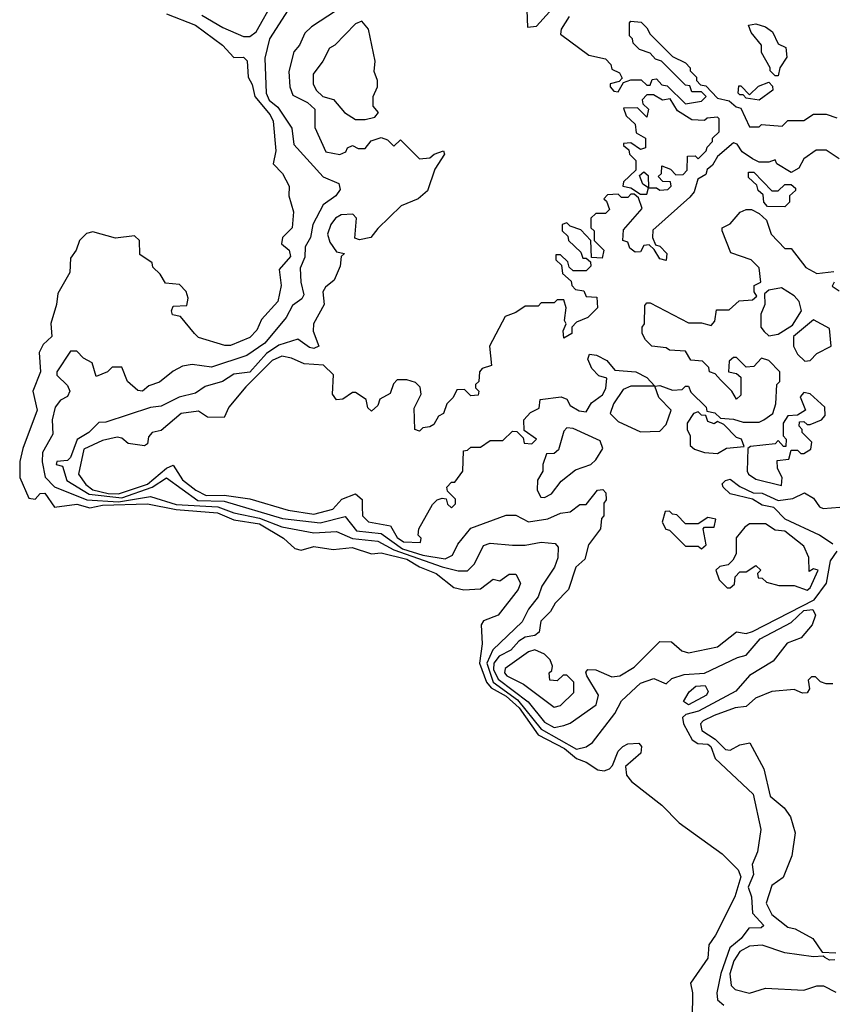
# Model space of a CAD drawing. Extents: x 2737310 to 2869991, y 870230 to 1012730.
# Tile 7 of 256: x 2803836 to 2806374, y 900789 to 903865. Entities that reach past the tile are written whole.
import ezdxf

# ---------------------------------------------------------------- set-up
doc = ezdxf.new("R2010")
doc.units = 0

msp = doc.modelspace()

# ---------------------------------------------------------------- linework, layer by layer
at = {"layer": '0CON02XD'}
for points in [[(2804674.1, 903895.9), (2804616.2, 903805), (2804601.2, 903745), (2804606.2, 903635), (2804615, 903613.3), (2804642, 903592), (2804686.1, 903526.1), (2804692.5, 903475), (2804784, 903374), (2804833, 903353), (2804836.7, 903335), (2804823.3, 903315), (2804783.6, 903286.4), (2804751.2, 903225), (2804743.8, 903185), (2804727.5, 903155), (2804726.4, 903123.6), (2804711.7, 903088.3), (2804713.8, 903045), (2804723.8, 903005), (2804717, 902993), (2804687.7, 902972.3), (2804668, 902935), (2804602, 902855), (2804545, 902816), (2804435, 902780), (2804375, 902787.5), (2804345, 902782.5), (2804315, 902767.5), (2804272.5, 902732.5), (2804239.3, 902720.7), (2804220, 902705), (2804205, 902706.7), (2804172.5, 902735), (2804155, 902780), (2804125, 902780), (2804110, 902765), (2804075, 902750), (2804063, 902793), (2804035, 902807.5), (2804015, 902830), (2803995, 902830), (2803952.5, 902765), (2803952.5, 902755), (2803985, 902722.5), (2803993.3, 902705), (2803985, 902687.5), (2803963.6, 902676.4), (2803947.5, 902655), (2803937.5, 902615), (2803939.3, 902570.7), (2803907, 902513), (2803906, 902484), (2803915.6, 902435.6), (2803945, 902406.2), (2804045.4, 902365.4), (2804145, 902358.4), (2804245, 902375.7), (2804325, 902350.5), (2804455, 902343.3), (2804505, 902324.4), (2804585, 902308.2), (2804655, 902280.6), (2804755, 902262.5), (2804825, 902266.2), (2804875, 902244.4), (2804955, 902235.7), (2805005, 902208.8), (2805155, 902155.6), (2805205, 902143.8), (2805235, 902143.3), (2805256.7, 902165), (2805285, 902222.5), (2805305, 902230), (2805375, 902223.3), (2805415, 902223.3), (2805465, 902232.5), (2805508.3, 902228.3), (2805517.5, 902217.5), (2805516.4, 902183.6), (2805506.7, 902155), (2805466.7, 902095), (2805455, 902062.5), (2805425, 902023.3), (2805405.6, 901984.4), (2805313.2, 901896.8), (2805294.4, 901855), (2805314.4, 901795), (2805390.3, 901740.3), (2805465, 901648.6), (2805575, 901586.7), (2805605, 901593.3), (2805625, 901606.7), (2805695, 901697.5), (2805715, 901737.5), (2805775, 901792.5), (2805816.7, 901806.7), (2805855, 901790), (2805873, 901807), (2805910.7, 901819.3), (2805975, 901824), (2806077.5, 901872.5), (2806105, 901880), (2806148.9, 901931.1), (2806245, 901982), (2806285, 902019.5), (2806313, 902023), (2806321.4, 902005), (2806311.1, 901975), (2806276.2, 901933.8), (2806232.7, 901917.3), (2806188.8, 901861.2), (2806115, 901816.7), (2806072.5, 901767.5), (2805955.5, 901704.5), (2805915.8, 901694.2), (2805906.2, 901685), (2805909.2, 901665), (2805935.8, 901615.8), (2805954.2, 901604.2), (2805985, 901601.4), (2805994, 901595), (2806007.5, 901557.5), (2806126.1, 901446.1), (2806150, 901335), (2806140, 901265), (2806123.9, 901226.1), (2806127.5, 901195), (2806111.2, 901155), (2806121.2, 901125), (2806124, 901074), (2806160, 901035), (2806151.7, 901028.3), (2806113, 901027), (2806088.8, 900995), (2806054, 900966), (2806025.7, 900885), (2806012.9, 900825), (2806015, 900803.3), (2806035, 900786.2)], [(2804405, 903878.8), (2804470.5, 903840.5), (2804535, 903812.5), (2804555, 903812.5), (2804575, 903827.5), (2804630, 903925)], [(2804295, 903883.8), (2804385, 903848), (2804470, 903785), (2804505, 903746.7), (2804535, 903747.5), (2804547, 903737), (2804550, 903685), (2804562.3, 903662.3), (2804570, 903625), (2804618.3, 903568.3), (2804627.9, 903547.9), (2804636.2, 903455), (2804627.5, 903415), (2804656.7, 903385), (2804677.5, 903345), (2804676.2, 903315), (2804691.2, 903265), (2804687.5, 903215), (2804656.7, 903185), (2804654, 903165), (2804678, 903145), (2804682, 903125), (2804646.7, 903085), (2804652.5, 903035), (2804642.5, 902985), (2804591.7, 902928.3), (2804576.7, 902895), (2804555, 902872.5), (2804495, 902847.5), (2804477, 902847), (2804395, 902872.5), (2804382.5, 902885), (2804338.3, 902938.3), (2804313.3, 902943.3), (2804310, 902955), (2804315, 902970), (2804358.3, 902971.7), (2804362.5, 902995), (2804356.1, 903016.1), (2804335, 903037.5), (2804291.7, 903041.7), (2804275, 903070), (2804251.7, 903091.7), (2804250, 903105), (2804211.2, 903131.2), (2804210, 903175), (2804195, 903190), (2804135, 903182.5), (2804065, 903202.5), (2804045, 903197.5), (2804022.5, 903175), (2804012.5, 903145), (2803995, 903120), (2803993.3, 903075), (2803955, 903010), (2803951.2, 902975), (2803933.9, 902916.1), (2803936.7, 902875), (2803909.5, 902850.5), (2803897.5, 902825), (2803901.1, 902765), (2803877.5, 902705), (2803891.1, 902645), (2803846.2, 902525), (2803836.2, 902485), (2803836.2, 902435), (2803865, 902370), (2803885, 902367.5), (2803900, 902385), (2803915, 902386.2), (2803945, 902342.5), (2804015, 902351.4), (2804055, 902340.6), (2804095, 902348.8), (2804235, 902352.7), (2804325, 902335.3), (2804454, 902324)], [(2804825, 903893.3), (2804747, 903843), (2804727, 903823), (2804710, 903785), (2804692.5, 903765), (2804677, 903703), (2804680, 903655), (2804689.3, 903629.3), (2804735, 903606.2), (2804757.5, 903585), (2804758.3, 903528.3), (2804791.7, 903451.7), (2804836.4, 903443.6), (2804855, 903452.5), (2804860, 903465), (2804875, 903472.5), (2804893, 903463), (2804915, 903462.5), (2804933.8, 903486.2), (2804965, 903496.7), (2804985, 903490), (2805005, 903470), (2805025, 903490), (2805085, 903430), (2805117, 903433), (2805130, 903445), (2805160, 903455), (2805162.5, 903445), (2805132.3, 903397.7), (2805109.3, 903330.7), (2805080, 903305), (2805027, 903283), (2804955, 903212.5), (2804932.5, 903185), (2804897, 903177), (2804882.5, 903182.5), (2804887.5, 903245), (2804877, 903257), (2804840, 903255), (2804822.5, 903245), (2804807.5, 903225), (2804797.5, 903195), (2804805, 903170), (2804825, 903140), (2804850, 903135), (2804840, 903125), (2804836.7, 903095), (2804818.3, 903051.7), (2804790.7, 903029.3), (2804782.5, 903015), (2804786.7, 902975), (2804754, 902915), (2804752.5, 902892.5), (2804770, 902845), (2804755, 902837.5), (2804741.2, 902841.2), (2804705, 902867.5), (2804645, 902848), (2804607.4, 902822.6), (2804555, 902763.8), (2804505, 902757.5), (2804470, 902735), (2804415, 902718.8), (2804385, 902698.8), (2804334.1, 902685.9), (2804277.5, 902657.5), (2804245, 902653.3), (2804105, 902607.5), (2804083, 902607), (2804052.5, 902575), (2804016, 902554), (2803995, 902497.5), (2803985, 902487.5), (2803952.5, 902485), (2803950, 902475), (2803970, 902470), (2803983.8, 902425), (2804053.1, 902383.1), (2804155, 902371.6), (2804250, 902405), (2804295, 902433.8), (2804392.8, 902362.8), (2804475, 902360.5), (2804656.8, 902306.8), (2804775, 902292.9), (2804853, 902313), (2804888.3, 902268.3), (2804965, 902259.4), (2805031.7, 902211.7), (2805095, 902192.1), (2805165, 902180.8), (2805187.7, 902192.3), (2805203.9, 902226.1), (2805245, 902276.7), (2805355, 902317.5), (2805385, 902317.5), (2805425, 902296.7), (2805485, 902306.2), (2805525, 902323.3), (2805555, 902327.5), (2805585, 902350), (2805605, 902350), (2805640, 902395), (2805657, 902397), (2805667, 902387), (2805667.5, 902365), (2805660, 902355), (2805660, 902315), (2805653, 902307), (2805650, 902275), (2805612.5, 902225), (2805600.7, 902179.3), (2805573.3, 902155), (2805550, 902085), (2805508, 902042), (2805494.1, 902015.9), (2805463.9, 901986.1), (2805458.8, 901951.2), (2805445, 901941.2), (2805414.3, 901935.7), (2805395, 901923.8), (2805370, 901895), (2805333.6, 901876.4), (2805317.1, 901855), (2805315.6, 901835), (2805330, 901805), (2805423.8, 901733.8), (2805475, 901670.8), (2805505, 901654.2), (2805535, 901660), (2805555, 901667.5), (2805636.7, 901725), (2805643.3, 901755), (2805606.7, 901815), (2805603.6, 901826.4), (2805610, 901835), (2805635, 901833.8), (2805685, 901812), (2805710, 901815), (2805755, 901842.5), (2805835, 901922.5), (2805871.7, 901921.7), (2805903.9, 901893.9), (2805925, 901886.7), (2806015, 901906.2), (2806075, 901952.5), (2806105, 901947.5), (2806125, 901953.3), (2806316.9, 902053.1), (2806355.6, 902104.4), (2806368.5, 902175), (2806388.8, 902205)], [(2805420, 903895), (2805421.7, 903841.7), (2805450, 903845), (2805490.7, 903889.3)], [(2805552.5, 903875), (2805527.5, 903835), (2805525, 903820), (2805613.9, 903753.9), (2805665, 903742.5), (2805682.5, 903725), (2805685, 903710), (2805709.3, 903699.3), (2805717.5, 903682.5), (2805708.3, 903671.7), (2805680, 903665), (2805680, 903655), (2805691.7, 903641.7), (2805705, 903640), (2805721.7, 903668.3), (2805745, 903677.5)], [(2804915, 903553.3), (2804945, 903560), (2804956.7, 903575), (2804940, 903595), (2804940, 903625), (2804953.3, 903655), (2804953.3, 903675), (2804943.3, 903703.3), (2804946.2, 903735), (2804925.8, 903835.8), (2804905, 903860), (2804885, 903852.5), (2804820, 903785), (2804803.6, 903776.4), (2804782.5, 903735), (2804752.5, 903695), (2804752.5, 903665), (2804762.5, 903645), (2804782.5, 903625), (2804816.1, 903616.1), (2804850, 903575), (2804885, 903553.3), (2804915, 903553.3)], [(2805745, 903677.5), (2805777, 903677), (2805795, 903660), (2805805, 903660), (2805811.7, 903678.3), (2805825, 903680), (2805841.7, 903661.7), (2805858.3, 903658.3), (2805915, 903602.5), (2805965, 903610), (2805980, 903625), (2805965, 903640), (2805935, 903640), (2805928.3, 903658.3), (2805915, 903660), (2805840, 903735), (2805821.7, 903741.7), (2805805, 903760), (2805771.7, 903771.7), (2805751.7, 903791.7), (2805750, 903805), (2805740, 903815), (2805740, 903855), (2805745, 903860), (2805777, 903857), (2805795, 903840), (2805805, 903820), (2805875, 903750), (2805915, 903730), (2805930, 903715), (2805930, 903705), (2805950, 903685), (2805950, 903675), (2805961.7, 903661.7), (2805978.3, 903658.3), (2806015, 903620), (2806051.7, 903611.7), (2806073, 903593), (2806088.3, 903588.3), (2806115, 903530), (2806145, 903530), (2806152.5, 903537.5), (2806217.5, 903532.5), (2806235, 903550), (2806285, 903550), (2806315, 903570), (2806355, 903570), (2806388.3, 903558.3)], [(2806205, 903690), (2806195, 903690), (2806180, 903705), (2806180, 903715), (2806153, 903763), (2806152.5, 903785), (2806120, 903825), (2806111.7, 903848.3), (2806135, 903852.5), (2806165, 903842.5), (2806186.7, 903826.7), (2806205, 903790), (2806228.3, 903778.3), (2806231.7, 903748.3), (2806210, 903715), (2806205, 903690)], [(2806145, 903613.3), (2806105, 903620), (2806095, 903630), (2806085, 903630), (2806080, 903635), (2806081.7, 903658.3), (2806088.3, 903658.3), (2806115, 903630), (2806143, 903657), (2806175, 903670), (2806187, 903657), (2806187.5, 903645), (2806145, 903613.3)], [(2805795, 903320), (2805800, 903340), (2805781.7, 903351.7), (2805771.7, 903378.3), (2805785, 903390), (2805798.3, 903378.3), (2805800, 903340), (2805825, 903340), (2805835, 903332.5), (2805860, 903335), (2805870, 903345), (2805868.3, 903358.3), (2805845, 903360), (2805830, 903375), (2805840, 903385), (2805841.7, 903408.3), (2805868.3, 903398.3), (2805885, 903380), (2805908.3, 903381.7), (2805920, 903395), (2805921.7, 903438.3), (2805945, 903440), (2805955, 903430), (2805980, 903455), (2805983, 903467), (2806000, 903485), (2806000, 903495), (2806020, 903515), (2806020, 903555), (2806015, 903560), (2805983, 903557), (2805975, 903550), (2805935, 903552.5), (2805890.7, 903580.7), (2805867.5, 903617.5), (2805843.6, 903613.6), (2805815, 903630), (2805795, 903630), (2805780, 903615), (2805781.7, 903601.7), (2805800, 903585), (2805795, 903560), (2805765, 903590), (2805721.7, 903588.3), (2805730, 903565), (2805758.3, 903538.3), (2805761.7, 903511.7), (2805790, 903495), (2805790, 903465), (2805775, 903460), (2805745, 903480), (2805721.7, 903478.3), (2805721.7, 903471.7), (2805738.3, 903458.3), (2805740, 903445), (2805760, 903425), (2805760, 903395), (2805721.7, 903358.3), (2805720, 903345), (2805745, 903340), (2805775, 903320), (2805795, 903320)], [(2806395, 903430), (2806355, 903457.5), (2806323, 903457), (2806285, 903430), (2806269.3, 903400.7), (2806245, 903387.5), (2806200, 903415), (2806195, 903427.5), (2806175, 903420), (2806145, 903420), (2806125, 903430), (2806091.7, 903451.7), (2806076.4, 903476.4), (2806065, 903480), (2806015, 903437.5), (2805999.3, 903410.7), (2805983, 903397), (2805978.3, 903381.7), (2805953.3, 903366.7), (2805942.5, 903327.5), (2805929.3, 903310.7), (2805813, 903207), (2805812.5, 903185), (2805821.7, 903161.7), (2805835, 903157.5), (2805857.5, 903135), (2805855, 903112.5), (2805835, 903117.5), (2805817.5, 903147.5), (2805801.7, 903161.7), (2805785, 903160), (2805775, 903140), (2805758.3, 903138.3), (2805741.7, 903151.7), (2805735, 903170), (2805720, 903175), (2805721.7, 903208.3), (2805780, 903275), (2805768.3, 903308.3), (2805755, 903320), (2805745, 903320), (2805735, 903310), (2805715, 903310), (2805705, 903320), (2805671.7, 903318.3), (2805660, 903305), (2805668.3, 903298.3), (2805678.3, 903271.7), (2805665, 903260), (2805635, 903260), (2805620, 903245), (2805620, 903215), (2805630, 903205), (2805630, 903175), (2805660, 903145), (2805655, 903120), (2805621.7, 903121.7), (2805620, 903175), (2805588.3, 903208.3), (2805555, 903220), (2805545, 903230), (2805530, 903225), (2805530, 903205), (2805548.3, 903188.3), (2805550, 903175), (2805588.3, 903138.3), (2805595, 903120), (2805605, 903120), (2805618.3, 903108.3), (2805620, 903095), (2805605, 903080), (2805565, 903080), (2805551.7, 903091.7), (2805548.3, 903108.3), (2805525, 903130), (2805510, 903130), (2805510, 903115), (2805528.3, 903098.3), (2805531.7, 903071.7), (2805558.3, 903048.3), (2805560, 903035), (2805571.7, 903021.7), (2805598.3, 903018.3), (2805605, 903000), (2805638.3, 902998.3), (2805640, 902965), (2805610, 902935), (2805575, 902920), (2805560, 902905), (2805560, 902885), (2805535, 902870), (2805533, 902893), (2805542.5, 902915), (2805537.5, 902925), (2805542.5, 902965), (2805535, 902990), (2805515, 902990), (2805505, 902980), (2805465, 902980), (2805455, 902970), (2805415, 902970), (2805385, 902950), (2805351.7, 902938.3), (2805303.3, 902845), (2805310, 902785), (2805280, 902775), (2805272.5, 902765), (2805270, 902735), (2805260, 902725), (2805260, 902715), (2805270, 902705), (2805268.3, 902691.7), (2805245, 902690), (2805225, 902710), (2805201.7, 902708.3), (2805190, 902685), (2805170, 902665), (2805160, 902635), (2805143.6, 902626.4), (2805129.3, 902600.7), (2805117, 902593), (2805095, 902590), (2805085, 902580), (2805070, 902585), (2805068.3, 902651.7), (2805090, 902695), (2805087, 902717), (2805071.7, 902731.7), (2805045, 902740), (2805015, 902740), (2805003, 902727), (2804993, 902697), (2804960.7, 902679.3), (2804955, 902660), (2804935, 902642.5), (2804923, 902653), (2804918.3, 902678.3), (2804885, 902700), (2804875, 902700), (2804845, 902680), (2804825, 902677.5), (2804813.3, 902695), (2804815.8, 902755.8), (2804785, 902786.2), (2804725, 902790), (2804685, 902808), (2804655, 902813.8), (2804625, 902800), (2804542, 902718), (2804488.8, 902655), (2804475, 902622.5), (2804423, 902623), (2804395, 902642.5), (2804340, 902635), (2804278.3, 902581.7), (2804250, 902575), (2804238.3, 902561.7), (2804235, 902540), (2804226.4, 902533.6), (2804175, 902541.2), (2804155, 902557.5), (2804140.7, 902560.7), (2804095, 902550.8), (2804037, 902523), (2804020, 902445), (2804042.8, 902412.8), (2804065, 902396.7), (2804112.5, 902385), (2804145, 902383.9), (2804235, 902413.8), (2804295, 902464.2), (2804315, 902473.3), (2804345, 902427.1), (2804386.2, 902395), (2804418.9, 902378.9), (2804475, 902379.5), (2804555, 902368.6), (2804675, 902332.5), (2804755, 902320.8), (2804814.2, 902335.8), (2804842.5, 902367.5), (2804885, 902383.8), (2804905.9, 902365.9), (2804906.1, 902343.9), (2804906.7, 902315), (2804925, 902296.7), (2804993.6, 902283.6), (2805015, 902247.5), (2805035, 902234), (2805088.3, 902231.7), (2805090, 902245), (2805080, 902255), (2805082.5, 902275), (2805125, 902350), (2805140, 902365), (2805155, 902370), (2805168.3, 902368.3), (2805171.7, 902351.7), (2805185, 902340), (2805197, 902353), (2805197, 902367), (2805171.7, 902391.7), (2805170, 902405), (2805185, 902420), (2805195, 902420), (2805220, 902455), (2805221.7, 902518.3), (2805235, 902520), (2805245, 902530), (2805275, 902530), (2805305, 902550), (2805345, 902550), (2805375, 902580), (2805388.3, 902578.3), (2805408.3, 902558.3), (2805411.7, 902541.7), (2805435, 902540), (2805450, 902555), (2805411.7, 902581.7), (2805410, 902615), (2805431.7, 902638.3), (2805458.3, 902651.7), (2805461.7, 902678.3), (2805526.7, 902686.7), (2805545, 902680), (2805555, 902660), (2805583, 902643), (2805605, 902640), (2805621.7, 902668.3), (2805656.4, 902693.6), (2805667, 902713), (2805670, 902745), (2805645, 902752.5), (2805622.5, 902775), (2805610, 902805), (2805615, 902820), (2805637, 902817), (2805670, 902800), (2805695, 902770), (2805760, 902765), (2805795, 902747.5), (2805820, 902720), (2805835, 902722.5), (2805875, 902707.5), (2805905, 902710), (2805915, 902720), (2805925, 902720), (2805931.7, 902701.7), (2805980, 902655), (2805981.7, 902641.7), (2806007, 902637), (2806025, 902620), (2806065, 902617.5), (2806095, 902607.5), (2806145, 902607.5), (2806160, 902615), (2806187.5, 902635), (2806197.5, 902665), (2806200, 902725), (2806210, 902735), (2806210, 902765), (2806175, 902800), (2806152.5, 902807.5), (2806128.3, 902781.7), (2806105, 902780), (2806075, 902810), (2806065, 902810), (2806051.7, 902798.3), (2806050, 902765), (2806075, 902760), (2806088.3, 902748.3), (2806088.3, 902691.7), (2806075, 902680), (2806060, 902705), (2806025, 902740), (2806008.3, 902758.3), (2805990, 902765), (2805988.3, 902778.3), (2805968.3, 902798.3), (2805931.7, 902801.7), (2805915, 902830), (2805865, 902832.5), (2805855, 902840), (2805810, 902845), (2805790, 902865), (2805780, 902885), (2805780, 902905), (2805787.5, 902915), (2805788.3, 902971.7), (2805795, 902980), (2805805, 902980), (2805925, 902917.5), (2805965, 902917.5), (2805995, 902910), (2806007, 902923), (2806011.7, 902958.3), (2806051.7, 902958.3), (2806083, 902987), (2806125, 902990), (2806138.3, 903001.7), (2806130, 903015), (2806130, 903035), (2806150, 903045), (2806145, 903090), (2806120, 903115), (2806057, 903137), (2806030, 903205), (2806030, 903215), (2806055, 903227.5), (2806086.4, 903263.6), (2806105, 903272.5), (2806121.7, 903271.7), (2806145, 903260), (2806168.3, 903238.3), (2806182.5, 903195), (2806225, 903150), (2806245, 903150), (2806290.7, 903090.7), (2806325, 903072.5), (2806378.3, 903078.3)], [(2806225, 903280), (2806171.7, 903281.7), (2806160, 903295), (2806158.3, 903318.3), (2806141.7, 903331.7), (2806138.3, 903348.3), (2806111.7, 903371.7), (2806111.7, 903388.3), (2806128.3, 903388.3), (2806185, 903330), (2806205, 903330), (2806225, 903350), (2806245, 903350), (2806258.3, 903338.3), (2806258.3, 903331.7), (2806240, 903315), (2806240, 903295), (2806225, 903280)], [(2806380, 903045), (2806373, 903033), (2806395, 903017.5)], [(2806175, 902877.5), (2806205, 902882.5), (2806249.3, 902910.7), (2806277.5, 902955), (2806270, 902985), (2806255, 903002.5), (2806215, 903027.5), (2806175, 903020), (2806161.7, 903008.3), (2806162.5, 902975), (2806150, 902945), (2806150, 902905), (2806160.7, 902890.7), (2806175, 902877.5)], [(2806288.3, 902798.3), (2806305, 902800), (2806325, 902822.5), (2806370, 902845), (2806365, 902900), (2806315, 902927.5), (2806252.5, 902875), (2806252.5, 902845), (2806265, 902820), (2806288.3, 902798.3)], [(2805775, 902577.5), (2805835, 902580), (2805855, 902600), (2805870, 902645), (2805832.5, 902685), (2805820, 902720), (2805745, 902720), (2805720.7, 902709.3), (2805690, 902665), (2805680, 902635), (2805705, 902610), (2805775, 902577.5)], [(2806215, 902410), (2806217.5, 902435), (2806203, 902463), (2806201.7, 902488.3), (2806238.3, 902491.7), (2806245, 902520), (2806265, 902520), (2806275, 902510), (2806285, 902510), (2806307, 902523), (2806310, 902545), (2806280, 902575), (2806280, 902585), (2806270, 902595), (2806271.7, 902608.3), (2806285, 902610), (2806295, 902600), (2806305, 902600), (2806340, 902615), (2806351.7, 902628.3), (2806350, 902655), (2806305, 902696.7), (2806285, 902700), (2806273, 902687), (2806290, 902645), (2806265, 902630), (2806235, 902627.5), (2806220, 902605), (2806220, 902565), (2806230, 902555), (2806228.3, 902531.7), (2806221.7, 902531.7), (2806205, 902550), (2806195, 902540), (2806118.3, 902531.7), (2806110, 902525), (2806107.5, 902455), (2806112.5, 902445), (2806135, 902430), (2806215, 902410)], [(2806015, 902510), (2806043, 902527), (2806098.3, 902531.7), (2806090, 902555), (2806075, 902560), (2806035, 902600), (2806015, 902610), (2806005, 902602.5), (2805985, 902610), (2805978.3, 902628.3), (2805965, 902630), (2805955, 902640), (2805940, 902635), (2805920, 902605), (2805920, 902585), (2805930, 902565), (2805930, 902535), (2805943.3, 902523.3), (2805975, 902512.5), (2806015, 902510)], [(2805475, 902372.5), (2805496.4, 902383.6), (2805527, 902423), (2805571.7, 902458.3), (2805620, 902475), (2805635, 902490), (2805656.7, 902525), (2805649.3, 902549.3), (2805565, 902587.5), (2805545, 902590), (2805535, 902580), (2805518.3, 902521.7), (2805505, 902510), (2805481.7, 902508.3), (2805470, 902475), (2805470, 902455), (2805453, 902427), (2805452.5, 902395), (2805463.6, 902373.6), (2805475, 902372.5)], [(2806375, 902226.7), (2806334.2, 902254.2), (2806226.7, 902305), (2806190.7, 902340.7), (2806155, 902348.8), (2806125, 902367.5), (2806055, 902383.8), (2806032.5, 902405), (2806030, 902415), (2806040, 902425), (2806055, 902430), (2806085, 902406.7), (2806126.7, 902386.7), (2806155, 902385.8), (2806205, 902363.3), (2806250.5, 902369.5), (2806287, 902387), (2806315, 902370), (2806333.6, 902343.6), (2806345, 902337.5), (2806397.5, 902342.5)], [(2805965, 902212.5), (2805980, 902225), (2805970, 902275), (2805975, 902280), (2806005, 902280), (2806010, 902305), (2805985, 902310), (2805955, 902290), (2805915, 902290), (2805888.3, 902318.3), (2805875, 902320), (2805865, 902330), (2805851.7, 902328.3), (2805842.5, 902295), (2805853.6, 902273.6), (2805865, 902270), (2805915, 902220), (2805955, 902220), (2805965, 902212.5)], [(2804454, 902324), (2804505, 902302.7), (2804585, 902290), (2804660, 902245), (2804695, 902213.3), (2804715, 902207.5), (2804755, 902218.8), (2804815, 902210), (2804874.1, 902215.9), (2804935, 902196.2), (2804965, 902199.2), (2805045, 902180), (2805085, 902155.7), (2805136.7, 902135), (2805191.7, 902091.7), (2805223.6, 902083.6), (2805275, 902087.5), (2805315, 902117.5), (2805335, 902112.5), (2805365, 902132.5), (2805385, 902132.5), (2805400, 902105), (2805392.5, 902085), (2805330, 902005), (2805285, 901987.5), (2805277.5, 901975), (2805280.8, 901915), (2805272.5, 901855), (2805293.8, 901795), (2805308.3, 901778.3), (2805355, 901751.5), (2805395.7, 901715.7), (2805455, 901631.1), (2805537.9, 901587.9), (2805575, 901557.5), (2805605.6, 901545.6), (2805641.2, 901521.2), (2805661.7, 901518.3), (2805677.5, 901525), (2805687.5, 901535), (2805705, 901580), (2805720, 901595), (2805735, 901602.5), (2805770, 901605), (2805777.5, 901595), (2805775.9, 901574.1), (2805728.3, 901531.7), (2805731.2, 901505), (2805746.2, 901485), (2805841.5, 901411.5), (2805895, 901355.8), (2806029.6, 901259.6), (2806079.6, 901209.6), (2806087.8, 901187.8), (2806069.2, 901125), (2806009.2, 901005), (2805988, 900975), (2805985, 900933.3), (2805930.8, 900855), (2805937.1, 900825), (2805936.2, 900745)], [(2806295, 902082.5), (2806305, 902090), (2806330, 902145), (2806315, 902150), (2806301.7, 902141.7), (2806300, 902185), (2806285, 902220), (2806225, 902266.7), (2806195, 902270), (2806165, 902290), (2806115, 902290), (2806100.7, 902279.3), (2806073.6, 902246.4), (2806073.6, 902196.4), (2806063, 902177), (2806048.3, 902161.7), (2806023, 902157), (2806010, 902145), (2806020, 902115), (2806045, 902090), (2806055, 902090), (2806068.3, 902101.7), (2806070, 902125), (2806085, 902140), (2806105, 902140), (2806135, 902160), (2806150, 902145), (2806140, 902135), (2806141.7, 902121.7), (2806155, 902120), (2806168.3, 902108.3), (2806207, 902097), (2806255, 902097.5), (2806295, 902082.5)], [(2805505, 901717.5), (2805525, 901722.5), (2805567, 901763), (2805566.7, 901795), (2805545, 901817.5), (2805533, 901817), (2805515, 901800), (2805491.7, 901801.7), (2805490, 901825), (2805498.3, 901831.7), (2805500, 901845), (2805492.5, 901865), (2805475, 901882.5), (2805445, 901896.7), (2805425, 901890), (2805351.7, 901838.3), (2805350, 901825), (2805357.5, 901815), (2805409.2, 901789.2), (2805505, 901717.5)], [(2806375, 901790), (2806355, 901790), (2806336.4, 901796.4), (2806321.7, 901811.7), (2806308.3, 901811.7), (2806298.3, 901801.7), (2806302.5, 901775), (2806295, 901762.5), (2806280.7, 901760.7), (2806255, 901772.5), (2806185, 901766.7), (2806134.2, 901745.8), (2806105, 901720), (2806070, 901715), (2806005, 901691.2), (2805970, 901675), (2805962.5, 901665), (2805966.7, 901645), (2806007.9, 901617.9), (2806040, 901585), (2806055, 901583.3), (2806085, 901600), (2806116.4, 901606.4), (2806160, 901525), (2806179.3, 901439.3), (2806222.9, 901402.9), (2806243.3, 901375), (2806257.5, 901325), (2806247, 901253), (2806220, 901185), (2806185, 901160), (2806167.5, 901105), (2806185, 901070), (2806235, 901030), (2806257.5, 901025), (2806312.5, 900995), (2806341.7, 900951.7), (2806385, 900950)], [(2805925, 901724.2), (2805908.8, 901735), (2805926.7, 901765), (2805947.1, 901782.9), (2805976.7, 901785), (2805986, 901766), (2805981.2, 901755), (2805925, 901724.2)], [(2806381.7, 900928.3), (2806365, 900927.5), (2806350, 900935), (2806345, 900940), (2806315, 900937.5), (2806225, 900950), (2806155, 900973.8), (2806115, 900971.2), (2806085, 900953.8), (2806066, 900925), (2806054.2, 900884.2), (2806057.5, 900847.5), (2806070, 900835), (2806115, 900824), (2806165, 900840), (2806285, 900833.3), (2806325, 900846.7), (2806346.4, 900846.4), (2806385, 900827.5)]]:
    msp.add_lwpolyline(points, dxfattribs=at)

doc.saveas('drawing.dxf')
